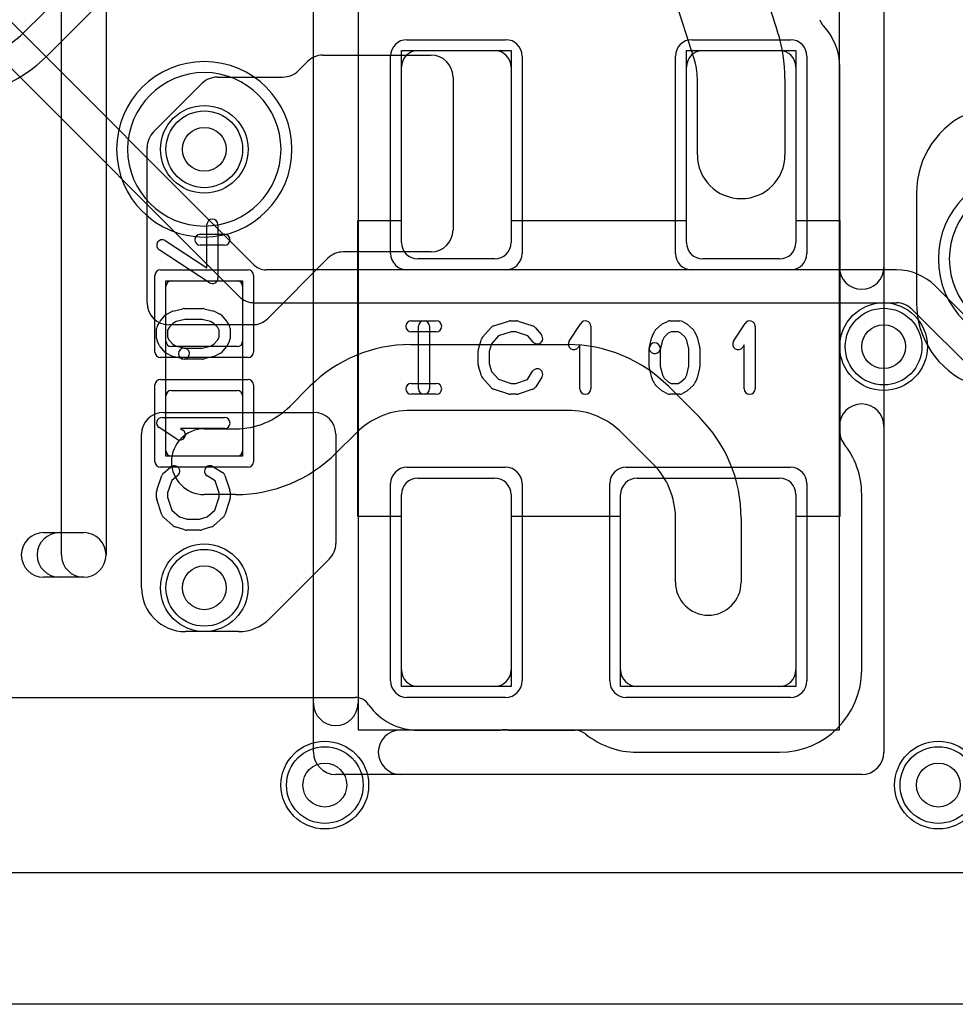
# Model space of a CAD drawing. Extents: x -0.8 to 20.5, y -0.5 to 20.
# Tile 2 of 20: x 3.4 to 7.6, y 0 to 4.5. Entities that reach past the tile are written whole.
import ezdxf

# ---------------------------------------------------------------- set-up
doc = ezdxf.new("R2010")
doc.units = 0
for name, color, linetype in [('Hole', 1, 'CONTINUOUS'), ('L1', 3, 'CONTINUOUS'), ('L2', 3, 'CONTINUOUS'), ('L3', 3, 'CONTINUOUS'), ('L4', 3, 'CONTINUOUS'), ('MetalMask-A', 176, 'CONTINUOUS'), ('Outline', 7, 'CONTINUOUS'), ('PartsArea-A', 111, 'CONTINUOUS'), ('PartsSilk-A', 221, 'CONTINUOUS'), ('Resist-A', 2, 'CONTINUOUS'), ('Resist-B', 2, 'CONTINUOUS'), ('Silk-A', 140, 'CONTINUOUS')]:
    doc.layers.add(name, color=color, linetype=linetype)

msp = doc.modelspace()

# ---------------------------------------------------------------- linework, layer by layer
at = {"layer": 'Hole'}
for centre in [(4.2, 3.9), (7.3, 3), (4.2, 1.9), (4.75, 1), (7.55, 1)]:
    msp.add_circle(centre, 0.1, dxfattribs=at)
at = {"layer": 'L1'}
for p, q in [((6.61541, 5.0612), (6.81642, 4.43582)), ((3.38081, 4.43687), (3.86098, 4.91704)), ((6.43561, 4.31342), (6.23459, 4.9388)), ((3.96705, 4.81097), (3.48687, 4.3308)), ((4.74142, 4.32951), (5.23502, 4.32951)), ((5.175, 4.35), (5.525, 4.35)), ((6.475, 4.35), (6.825, 4.35)), ((4.62929, 4.2588), (4.67071, 4.30022)), ((5.1, 3.475), (5.1, 4.275)), ((5.6, 4.275), (5.6, 3.475)), ((6.4, 3.475), (6.4, 4.275)), ((6.9, 4.275), (6.9, 3.475)), ((7.10004, 3.55), (7.10004, 4.27506)), ((4.25987, 4.22951), (4.55858, 4.22951)), ((5.33502, 4.22951), (5.33502, 3.53203)), ((3.96823, 3.97929), (4.18916, 4.20022)), ((6.45, 3.875), (6.45, 4.22162)), ((6.85, 4.22162), (6.85, 3.875)), ((3.93894, 3.19963), (3.93894, 3.90858)), ((7.45, 3.7), (7.45, 3.2)), ((7.1, 2.60784), (7.1, 3.54755)), ((5.23502, 3.43203), (4.83465, 3.43203)), ((4.76394, 3.40274), (4.49012, 3.12892)), ((5.525, 3.4), (5.175, 3.4)), ((6.825, 3.4), (6.475, 3.4)), ((4.05, 3.3), (4.35, 3.3)), ((4.025, 3.025), (4.025, 3.275)), ((4.375, 3.275), (4.375, 3.025)), ((4.41941, 3.09963), (4.03894, 3.09963)), ((5.14146, 3.00935), (5.85848, 3.00935)), ((4.35, 3), (4.05, 3)), ((4.05, 2.8), (4.35, 2.8)), ((4.59039, 2.72751), (4.68183, 2.81896)), ((6.31811, 2.81897), (6.45961, 2.67746)), ((4.025, 2.525), (4.025, 2.775)), ((4.375, 2.775), (4.375, 2.525)), ((4.01345, 2.7), (4.7, 2.7)), ((5.85848, 2.70935), (5.14146, 2.70935)), ((4.2, 2.625), (4.34289, 2.625)), ((4.89397, 2.60683), (4.80252, 2.51538)), ((6.24748, 2.46532), (6.10598, 2.60684)), ((3.91345, 1.9), (3.91345, 2.6)), ((4.8, 2.6), (4.8, 2.10242)), ((4.35, 2.5), (4.05, 2.5)), ((5.175, 2.4), (5.525, 2.4)), ((6.175, 2.4), (6.825, 2.4)), ((4.34289, 2.325), (4.2, 2.325)), ((5.1, 1.525), (5.1, 2.325)), ((5.6, 2.325), (5.6, 1.525)), ((6.1, 1.525), (6.1, 2.325)), ((6.9, 2.325), (6.9, 1.525)), ((7.2, 1.525), (7.2, 2.325)), ((6.35, 1.925), (6.35, 2.21783)), ((6.65, 2.21783), (6.65, 1.925)), ((4.77071, 2.03171), (4.49758, 1.75858)), ((4.35616, 1.7), (4.11345, 1.7)), ((5.525, 1.45), (5.175, 1.45)), ((6.825, 1.45), (6.175, 1.45)), ((3.30045, 1.4), (4.88774, 1.4)), ((5.175, 1.24996), (5.525, 1.24996)), ((5.60007, 1.25), (5.89217, 1.25)), ((6.175, 1.15), (6.825, 1.15)), ((13.83246, 0.6), (1, 0.6))]:
    msp.add_line(p, q, dxfattribs=at)
for centre in [(4.2, 3.9), (7.3, 3), (4.2, 1.9), (4.75, 1), (7.55, 1)]:
    msp.add_circle(centre, 0.2, dxfattribs=at)
for centre, radius, start, end in [((7.07978, 4.51497), 0.07497, -161.53847, -136.71344), ((6.82498, 4.27498), 0.27506, 0.01666, 43.28526), ((2.99001, 4.82768), 0.55268, -90, -45.00073), ((6.15, 4.22162), 0.7, 0, 17.81854), ((2.99001, 4.82768), 0.70268, -90, -45.00115), ((4.74142, 4.22951), 0.1, 90, 135), ((5.175, 4.275), 0.075, 90, 180), ((5.23502, 4.22951), 0.1, 0, 90), ((5.525, 4.275), 0.075, 0, 90), ((6.475, 4.275), 0.075, 90, 180), ((6.15, 4.22162), 0.3, 0, 17.8183), ((6.825, 4.275), 0.075, 0, 90), ((4.25987, 4.12951), 0.1, 90, 135), ((4.55858, 4.32951), 0.1, -90, -45), ((7.85, 3.69997), 0.4, 111.62001, 179.9957), ((4.03894, 3.90858), 0.1, 135, 180), ((6.65, 3.875), 0.2, 180, 0), ((7.17497, 3.54755), 0.07497, 178.12726, 180), ((5.23502, 3.53203), 0.1, -90, 0), ((5.175, 3.475), 0.075, 180, -90), ((5.525, 3.475), 0.075, -90, 0), ((6.475, 3.475), 0.075, 180, -90), ((6.825, 3.475), 0.075, -90, 0), ((4.83465, 3.33203), 0.1, 90, 135), ((4.05, 3.275), 0.025, 90, 180), ((4.35, 3.275), 0.025, 0, 90), ((4.03894, 3.19963), 0.1, 180, -90), ((7.85, 3.2), 0.4, 180, -112.68399), ((4.41941, 3.19963), 0.1, -90, -45), ((4.05, 3.025), 0.025, 180, -90), ((4.35, 3.025), 0.025, -90, 0), ((5.14146, 2.35935), 0.65, 90, 135.00125), ((5.85849, 2.35935), 0.65, 45, 90.00088), ((4.05, 2.775), 0.025, 90, 180), ((4.35, 2.775), 0.025, 0, 90), ((4.01345, 2.6), 0.1, 90, 180), ((4.3429, 2.975), 0.35, -90.00164, -45), ((4.7, 2.6), 0.1, 0, 90), ((5.14146, 2.35935), 0.35, 90, 135.00116), ((5.85849, 2.35935), 0.35, 45, 90.00164), ((6, 2.21783), 0.65, 0, 45.00125), ((4.2, 2.475), 0.15, 90, -90), ((7.17497, 2.60784), 0.07497, 180, -141.05851), ((6.82498, 2.325), 0.37502, 0, 38.94327), ((4.05, 2.525), 0.025, 180, -90), ((4.3429, 2.975), 0.65, -90.00088, -45), ((4.35, 2.525), 0.025, -90, 0), ((6, 2.21783), 0.35, 0, 45.00116), ((5.175, 2.325), 0.075, 90, 180), ((5.525, 2.325), 0.075, 0, 90), ((6.175, 2.325), 0.075, 90, 180), ((6.825, 2.325), 0.075, 0, 90), ((4.7, 2.10242), 0.1, -45, 0), ((4.11345, 1.9), 0.2, 180, -90), ((6.5, 1.925), 0.15, 180, 0), ((4.35616, 1.9), 0.2, -90, -45), ((5.175, 1.525), 0.075, 180, -90), ((5.525, 1.525), 0.075, -90, 0), ((6.175, 1.525), 0.075, 180, -90), ((6.825, 1.525), 0.375, -90, 0), ((6.825, 1.525), 0.075, -90, 0), ((4.88774, 1.32503), 0.07497, 33.74094, 90), ((5.17499, 1.52502), 0.27506, -144.85218, -89.99792), ((5.52501, 1.52501), 0.27505, -90.00208, -82.76285), ((5.5691, 1.17778), 0.07497, 79.79633, 97.23403), ((5.59998, 1.35001), 0.10001, -100.13575, -89.97708), ((5.60005, 1.17503), 0.07497, 89.98471, 90.02293), ((5.89217, 1.17503), 0.07497, 51.05851, 90), ((6.175, 1.525), 0.375, -128.944, -90)]:
    msp.add_arc(centre, radius, start, end, dxfattribs=at)
at = {"layer": 'L2'}
msp.add_line((13.83246, 0.6), (1, 0.6), dxfattribs=at)
for centre in [(7.3, 3), (4.2, 1.9), (4.75, 1), (7.55, 1)]:
    msp.add_circle(centre, 0.2, dxfattribs=at)
for centre, start, end in [((4.2, 3.9), 90, -90), ((4.2, 3.9), -90, 90), ((7.95, 3.4), 90, -90)]:
    msp.add_arc(centre, 0.35004, start, end, dxfattribs=at)
at = {"layer": 'L3'}
for p, q in [((4.428, 3.372), (2.02929, 5.77071)), ((1.9232, 5.6646), (4.35851, 3.22929)), ((7.35859, 3.35004), (4.48101, 3.35004)), ((7.94024, 2.87196), (7.5354, 3.2768)), ((4.42922, 3.2), (7.35858, 3.2)), ((7.42929, 3.17071), (7.87075, 2.72925)), ((13.83246, 0.6), (1, 0.6))]:
    msp.add_line(p, q, dxfattribs=at)
for centre in [(4.2, 3.9), (7.3, 3), (4.2, 1.9), (4.75, 1), (7.55, 1)]:
    msp.add_circle(centre, 0.2, dxfattribs=at)
for centre, radius, start, end in [((4.48101, 3.42501), 0.07497, -135, -90), ((7.3586, 3.1), 0.25004, 45, 90.00229), ((4.42922, 3.3), 0.1, -135, -90), ((7.35858, 3.1), 0.1, 45, 90)]:
    msp.add_arc(centre, radius, start, end, dxfattribs=at)
at = {"layer": 'L4'}
msp.add_line((13.83249, 0.60004), (1.00004, 0.60004), dxfattribs=at)
for centre in [(4.2, 3.9), (7.3, 3), (4.2, 1.9), (4.75, 1), (7.55, 1)]:
    msp.add_circle(centre, 0.2, dxfattribs=at)
for centre, start, end in [((4.2, 3.9), 90, -90), ((4.2, 3.9), -90, 90), ((7.95, 3.4), 90, -90)]:
    msp.add_arc(centre, 0.4, start, end, dxfattribs=at)
at = {"layer": 'MetalMask-A'}
for p, q in [((5.175, 4.35), (5.525, 4.35)), ((6.475, 4.35), (6.825, 4.35)), ((5.1, 3.475), (5.1, 4.275)), ((5.6, 4.275), (5.6, 3.475)), ((6.4, 3.475), (6.4, 4.275)), ((6.9, 4.275), (6.9, 3.475)), ((5.525, 3.4), (5.175, 3.4)), ((6.825, 3.4), (6.475, 3.4)), ((4.05, 3.3), (4.35, 3.3)), ((4.025, 3.025), (4.025, 3.275)), ((4.375, 3.275), (4.375, 3.025)), ((4.35, 3), (4.05, 3)), ((4.05, 2.8), (4.35, 2.8)), ((4.025, 2.525), (4.025, 2.775)), ((4.375, 2.775), (4.375, 2.525)), ((4.35, 2.5), (4.05, 2.5)), ((5.175, 2.4), (5.525, 2.4)), ((6.175, 2.4), (6.825, 2.4)), ((5.1, 1.525), (5.1, 2.325)), ((5.6, 2.325), (5.6, 1.525)), ((6.1, 1.525), (6.1, 2.325)), ((6.9, 2.325), (6.9, 1.525)), ((5.525, 1.45), (5.175, 1.45)), ((6.825, 1.45), (6.175, 1.45))]:
    msp.add_line(p, q, dxfattribs=at)
for centre, radius, start, end in [((5.175, 4.275), 0.075, 90, 180), ((5.525, 4.275), 0.075, 0, 90), ((6.475, 4.275), 0.075, 90, 180), ((6.825, 4.275), 0.075, 0, 90), ((5.175, 3.475), 0.075, 180, -90), ((5.525, 3.475), 0.075, -90, 0), ((6.475, 3.475), 0.075, 180, -90), ((6.825, 3.475), 0.075, -90, 0), ((4.05, 3.275), 0.025, 90, 180), ((4.35, 3.275), 0.025, 0, 90), ((4.05, 3.025), 0.025, 180, -90), ((4.35, 3.025), 0.025, -90, 0), ((4.05, 2.775), 0.025, 90, 180), ((4.35, 2.775), 0.025, 0, 90), ((4.05, 2.525), 0.025, 180, -90), ((4.35, 2.525), 0.025, -90, 0), ((5.175, 2.325), 0.075, 90, 180), ((5.525, 2.325), 0.075, 0, 90), ((6.175, 2.325), 0.075, 90, 180), ((6.825, 2.325), 0.075, 0, 90), ((5.175, 1.525), 0.075, 180, -90), ((5.525, 1.525), 0.075, -90, 0), ((6.175, 1.525), 0.075, 180, -90), ((6.825, 1.525), 0.075, -90, 0)]:
    msp.add_arc(centre, radius, start, end, dxfattribs=at)
at = {"layer": 'Outline'}
msp.add_line((14.25, 0), (1, 0), dxfattribs=at)
at = {"layer": 'PartsArea-A'}
for p, q in [((5.1, 3.575), (5.1, 4.35)), ((5.1, 4.35), (5.6, 4.35)), ((5.6, 4.35), (5.6, 3.575)), ((6.4, 3.575), (6.4, 4.35)), ((6.4, 4.35), (6.9, 4.35)), ((6.9, 4.35), (6.9, 3.575)), ((4.9, 2.225), (4.9, 3.575)), ((4.9, 3.575), (5.1, 3.575)), ((5.6, 3.575), (6.4, 3.575)), ((6.9, 3.575), (7.1, 3.575)), ((7.1, 3.575), (7.1, 2.225)), ((4.025, 2.5), (4.025, 3.3)), ((4.025, 3.3), (4.375, 3.3)), ((4.375, 3.3), (4.375, 2.5)), ((4.375, 2.5), (4.025, 2.5)), ((5.1, 2.225), (4.9, 2.225)), ((5.1, 1.45), (5.1, 2.225)), ((6.1, 2.225), (5.6, 2.225)), ((5.6, 2.225), (5.6, 1.45)), ((6.1, 1.45), (6.1, 2.225)), ((7.1, 2.225), (6.9, 2.225)), ((6.9, 2.225), (6.9, 1.45)), ((5.6, 1.45), (5.1, 1.45)), ((6.9, 1.45), (6.1, 1.45))]:
    msp.add_line(p, q, dxfattribs=at)
at = {"layer": 'PartsSilk-A'}
for p, q in [((3.7516, 6.35), (3.7516, 2.05)), ((3.5484, 2.05), (3.5484, 6.2484)), ((4.6984, 1.15), (4.6984, 4.65)), ((4.9016, 4.65), (4.9016, 1.2516)), ((7.3016, 4.65), (7.3016, 1.15)), ((7.0984, 1.2516), (7.0984, 4.5484)), ((4.21204, 3.35869), (4.21204, 3.55694)), ((4.26204, 3.55694), (4.26204, 3.3125)), ((4.18148, 3.5125), (4.29259, 3.5125)), ((4.02108, 3.48343), (4.21204, 3.35869)), ((4.29259, 3.4625), (4.18148, 3.4625)), ((4.22337, 3.29157), (3.99374, 3.44157)), ((4.02956, 3.14875), (4.05178, 3.15986)), ((4.0569, 3.16175), (4.10135, 3.17286)), ((4.10741, 3.17361), (4.19259, 3.17361)), ((4.19865, 3.17286), (4.2431, 3.16175)), ((4.24822, 3.15986), (4.27044, 3.14875)), ((3.9857, 3.09434), (3.99681, 3.11379)), ((3.99983, 3.118), (4.02205, 3.143)), ((4.05623, 3.10618), (4.03894, 3.08673)), ((4.07169, 3.11391), (4.05623, 3.10618)), ((4.11049, 3.12361), (4.07169, 3.11391)), ((4.18951, 3.12361), (4.11049, 3.12361)), ((4.22831, 3.11391), (4.18951, 3.12361)), ((4.24377, 3.10618), (4.22831, 3.11391)), ((4.26106, 3.08673), (4.24377, 3.10618)), ((4.27795, 3.143), (4.30017, 3.118)), ((4.30319, 3.11379), (4.3143, 3.09434)), ((5.14444, 3.11759), (5.25833, 3.11759)), ((5.52016, 3.09418), (5.5896, 3.1164)), ((5.59722, 3.11759), (5.625, 3.11759)), ((5.6329, 3.11631), (5.69957, 3.09409)), ((5.86513, 3.0247), (5.91791, 3.10618)), ((6.26117, 3.07795), (6.28617, 3.10017)), ((6.2916, 3.10384), (6.31382, 3.11495)), ((6.325, 3.11759), (6.36944, 3.11759)), ((6.38184, 3.1143), (6.40129, 3.10319)), ((6.4055, 3.10017), (6.4305, 3.07795)), ((6.61513, 3.0247), (6.66791, 3.10618)), ((3.98241, 3.0375), (3.98241, 3.08194)), ((4.03894, 3.08673), (4.03241, 3.0753)), ((4.03241, 3.0753), (4.03241, 3.0434)), ((4.26759, 3.0753), (4.26106, 3.08673)), ((4.26759, 3.0434), (4.26759, 3.0753)), ((4.31759, 3.08194), (4.31759, 3.0375)), ((5.25833, 3.06759), (5.14444, 3.06759)), ((5.17778, 2.80741), (5.17778, 3.09259)), ((5.22778, 3.09259), (5.22778, 2.80741)), ((5.47008, 3.04239), (5.50897, 3.08683)), ((5.60112, 3.06759), (5.54202, 3.04868)), ((5.62094, 3.06759), (5.60112, 3.06759)), ((5.67702, 3.0489), (5.62094, 3.06759)), ((5.71088, 3.08637), (5.73865, 3.05304)), ((5.96389, 3.09259), (5.96389, 2.80741)), ((6.24431, 3.04822), (6.25542, 3.07044)), ((6.31692, 3.0606), (6.29799, 3.04377)), ((6.3309, 3.06759), (6.31692, 3.0606)), ((6.3628, 3.06759), (6.3309, 3.06759)), ((6.37423, 3.06106), (6.3628, 3.06759)), ((6.39368, 3.04377), (6.37423, 3.06106)), ((6.43625, 3.07044), (6.44736, 3.04822)), ((6.71389, 3.09259), (6.71389, 2.80741)), ((3.99616, 3.0041), (3.98505, 3.02632)), ((4.03241, 3.0434), (4.0394, 3.02942)), ((4.0394, 3.02942), (4.05623, 3.01049)), ((4.05623, 3.01049), (4.07169, 3.00276)), ((4.22831, 3.00276), (4.24377, 3.01049)), ((4.24377, 3.01049), (4.2606, 3.02942)), ((4.2606, 3.02942), (4.26759, 3.0434)), ((4.31495, 3.02632), (4.30384, 3.0041)), ((5.45114, 2.98894), (5.46503, 3.03339)), ((5.51118, 3.01344), (5.5, 2.97766)), ((5.54202, 3.04868), (5.51118, 3.01344)), ((5.70023, 3.02104), (5.67702, 3.0489)), ((6.23131, 2.99865), (6.24242, 3.0431)), ((6.29026, 3.02831), (6.27981, 2.98653)), ((6.29799, 3.04377), (6.29026, 3.02831)), ((6.40141, 3.02831), (6.39368, 3.04377)), ((6.41111, 2.98951), (6.40141, 3.02831)), ((6.44925, 3.0431), (6.46036, 2.99865)), ((4.02205, 2.97367), (3.99983, 2.99867)), ((4.05178, 2.95681), (4.02956, 2.96792)), ((4.07169, 3.00276), (4.11347, 2.99231)), ((4.10741, 2.99306), (4.18951, 2.99306)), ((4.18951, 2.99306), (4.22831, 3.00276)), ((4.27044, 2.96792), (4.24822, 2.95681)), ((4.30017, 2.99867), (4.27795, 2.97367)), ((5.45, 2.91852), (5.45, 2.98148)), ((5.5, 2.97766), (5.5, 2.92234)), ((5.91389, 3.00801), (5.90709, 2.99752)), ((5.91389, 2.80741), (5.91389, 3.00801)), ((6.23056, 2.90741), (6.23056, 2.99259)), ((6.28056, 2.99259), (6.28056, 2.91049)), ((6.41111, 2.91049), (6.41111, 2.98951)), ((6.46111, 2.99259), (6.46111, 2.90741)), ((6.66389, 3.00801), (6.65709, 2.99752)), ((6.66389, 2.80741), (6.66389, 3.00801)), ((4.10135, 2.94381), (4.0569, 2.95492)), ((4.19259, 2.94306), (4.10741, 2.94306)), ((4.2431, 2.95492), (4.19865, 2.94381)), ((5.5, 2.92234), (5.51118, 2.88656)), ((5.46503, 2.86661), (5.45114, 2.91106)), ((5.51118, 2.88656), (5.54202, 2.85132)), ((5.67523, 2.8505), (5.69824, 2.88732)), ((6.24242, 2.8569), (6.23131, 2.90135)), ((6.28056, 2.91049), (6.29026, 2.87169)), ((6.40141, 2.87169), (6.41111, 2.91049)), ((6.46036, 2.90135), (6.44925, 2.8569)), ((5.14444, 2.83241), (5.25833, 2.83241)), ((5.50897, 2.81317), (5.47008, 2.85761)), ((5.54202, 2.85132), (5.60112, 2.83241)), ((5.60112, 2.83241), (5.62094, 2.83241)), ((5.62094, 2.83241), (5.67523, 2.8505)), ((5.74064, 2.86082), (5.71287, 2.81638)), ((6.25542, 2.82956), (6.24431, 2.85178)), ((6.29026, 2.87169), (6.29799, 2.85623)), ((6.29799, 2.85623), (6.31692, 2.8394)), ((6.31692, 2.8394), (6.3309, 2.83241)), ((6.3309, 2.83241), (6.3628, 2.83241)), ((6.3628, 2.83241), (6.37423, 2.83894)), ((6.37423, 2.83894), (6.39368, 2.85623)), ((6.39368, 2.85623), (6.40141, 2.87169)), ((6.44736, 2.85178), (6.43625, 2.82956)), ((5.5896, 2.7836), (5.52016, 2.80582)), ((5.69957, 2.80591), (5.6329, 2.78369)), ((6.28617, 2.79983), (6.26117, 2.82205)), ((6.31382, 2.78505), (6.2916, 2.79616)), ((6.40129, 2.79681), (6.38184, 2.7857)), ((6.4305, 2.82205), (6.4055, 2.79983)), ((5.25833, 2.78241), (5.14444, 2.78241)), ((5.625, 2.78241), (5.59722, 2.78241)), ((6.36944, 2.78241), (6.325, 2.78241)), ((4.00741, 2.67639), (4.29259, 2.67639)), ((4.0753, 2.57763), (3.99382, 2.63041)), ((4.29259, 2.62639), (4.09199, 2.62639)), ((4.09199, 2.62639), (4.10248, 2.61959)), ((4.01363, 2.42338), (4.04696, 2.45115)), ((4.23918, 2.45314), (4.28362, 2.42537)), ((3.98369, 2.3454), (4.00591, 2.41207)), ((4.0511, 2.38952), (4.03241, 2.33344)), ((4.07896, 2.41273), (4.0511, 2.38952)), ((4.2495, 2.38773), (4.21268, 2.41074)), ((4.26759, 2.33344), (4.2495, 2.38773)), ((4.29409, 2.41207), (4.31631, 2.3454)), ((3.98241, 2.30972), (3.98241, 2.3375)), ((4.31759, 2.3375), (4.31759, 2.30972)), ((4.00582, 2.23266), (3.9836, 2.3021)), ((4.03241, 2.33344), (4.03241, 2.31362)), ((4.03241, 2.31362), (4.05132, 2.25452)), ((4.24868, 2.25452), (4.26759, 2.31362)), ((4.26759, 2.31362), (4.26759, 2.33344)), ((4.3164, 2.3021), (4.29418, 2.23266)), ((4.05132, 2.25452), (4.08656, 2.22368)), ((4.21344, 2.22368), (4.24868, 2.25452)), ((4.05761, 2.18258), (4.01317, 2.22147)), ((4.08656, 2.22368), (4.12234, 2.2125)), ((4.12234, 2.2125), (4.17766, 2.2125)), ((4.17766, 2.2125), (4.21344, 2.22368)), ((4.28683, 2.22147), (4.24239, 2.18258)), ((4.11106, 2.16364), (4.06661, 2.17753)), ((4.18148, 2.1625), (4.11852, 2.1625)), ((4.23339, 2.17753), (4.18894, 2.16364)), ((3.4666, 2.1516), (3.65, 2.1516)), ((3.65, 1.9484), (3.4666, 1.9484)), ((4.9016, 1.2516), (7.0984, 1.2516)), ((7.2, 1.0484), (4.8, 1.0484))]:
    msp.add_line(p, q, dxfattribs=at)
for centre, radius, start, end in [((4.23704, 3.55694), 0.025, 0, 180), ((4.18148, 3.4875), 0.025, 90, -90), ((4.29259, 3.4875), 0.025, -90, 90), ((4.00741, 3.4625), 0.025, 56.85026, -123.15356), ((4.23704, 3.3125), 0.025, -123.14974, 0), ((4.04074, 3.12639), 0.025, 116.56505, 138.37217), ((4.06296, 3.1375), 0.025, 104.03068, 116.56505), ((4.10741, 3.14861), 0.025, 90, 104.03068), ((4.19259, 3.14861), 0.025, 75.96932, 90), ((4.23704, 3.1375), 0.025, 63.43495, 75.96932), ((4.25926, 3.12639), 0.025, 41.62783, 63.43495), ((4.01852, 3.10139), 0.025, 138.37217, 150.26649), ((4.28148, 3.10139), 0.025, 29.73351, 41.62783), ((5.14444, 3.09259), 0.025, 90, -90), ((5.20278, 3.09259), 0.025, 0, 180), ((5.25833, 3.09259), 0.025, -90, 90), ((5.59722, 3.09259), 0.025, 90, 107.74642), ((5.625, 3.09259), 0.025, 71.57954, 90), ((5.93889, 3.09259), 0.025, 0, 147.06619), ((6.30278, 3.08148), 0.025, 116.56505, 131.62783), ((6.325, 3.09259), 0.025, 90, 116.56505), ((6.36944, 3.09259), 0.025, 60.26649, 90), ((6.38889, 3.08148), 0.025, 48.37217, 60.26649), ((6.68889, 3.09259), 0.025, 0, 147.06619), ((4.00741, 3.08194), 0.025, 150.26649, 180), ((4.29259, 3.08194), 0.025, 0, 29.73351), ((5.52778, 3.07037), 0.025, 107.74642, 138.81192), ((5.69167, 3.07037), 0.025, 39.7909, 71.57954), ((6.27778, 3.05926), 0.025, 131.62783, 153.43495), ((6.41389, 3.05926), 0.025, 26.56505, 48.37217), ((4.00741, 3.0375), 0.025, 180, -153.43495), ((4.29259, 3.0375), 0.025, -26.56505, 0), ((5.48889, 3.02593), 0.025, 138.81192, 162.63777), ((5.71944, 3.03704), 0.025, -140.2091, 39.8005), ((5.88611, 3.01111), 0.025, 147.06646, -32.93381), ((6.25556, 2.99259), 0.025, 0, 180), ((6.26667, 3.03704), 0.025, 153.43495, 165.96932), ((6.425, 3.03704), 0.025, 14.03068, 26.56505), ((6.63611, 3.01111), 0.025, 147.06646, -32.93381), ((4.01852, 3.01528), 0.025, -153.43495, -138.37217), ((4.04074, 2.99028), 0.025, -138.37217, -116.56505), ((4.10741, 2.96806), 0.025, 90, -90), ((4.10741, 2.96806), 0.025, -104.03068, 75.96679), ((4.25926, 2.99028), 0.025, -63.43495, -41.62783), ((4.28148, 3.01528), 0.025, -41.62783, -26.56505), ((5.475, 2.98148), 0.025, 162.63777, 180), ((6.25556, 2.99259), 0.025, 165.96932, -14.03321), ((6.43611, 2.99259), 0.025, 0, 14.03068), ((4.06296, 2.97917), 0.025, -116.56505, -104.03068), ((4.19259, 2.96806), 0.025, -90, -75.96932), ((4.23704, 2.97917), 0.025, -75.96932, -63.43495), ((5.475, 2.91852), 0.025, 180, -162.63777), ((5.71944, 2.87407), 0.025, -32.00538, 147.99925), ((6.25556, 2.90741), 0.025, 180, -165.96932), ((6.43611, 2.90741), 0.025, -14.03068, 0), ((5.14444, 2.80741), 0.025, 90, -90), ((5.25833, 2.80741), 0.025, -90, 90), ((5.48889, 2.87407), 0.025, -162.63777, -138.81192), ((6.26667, 2.86296), 0.025, -165.96932, -153.43495), ((6.27778, 2.84074), 0.025, -153.43495, -131.62783), ((6.41389, 2.84074), 0.025, -48.37217, -26.56505), ((6.425, 2.86296), 0.025, -26.56505, -14.03068), ((5.20278, 2.80741), 0.025, 180, 0), ((5.52778, 2.82963), 0.025, -138.81192, -107.74642), ((5.69167, 2.82963), 0.025, -71.57954, -32.00538), ((5.93889, 2.80741), 0.025, 180, 0), ((6.30278, 2.81852), 0.025, -131.62783, -116.56505), ((6.325, 2.80741), 0.025, -116.56505, -90), ((6.36944, 2.80741), 0.025, -90, -60.26649), ((6.38889, 2.81852), 0.025, -60.26649, -48.37217), ((6.68889, 2.80741), 0.025, 180, 0), ((5.59722, 2.80741), 0.025, -107.74642, -90), ((5.625, 2.80741), 0.025, -90, -71.57954), ((4.00741, 2.65139), 0.025, 90, -122.93381), ((4.29259, 2.65139), 0.025, -90, 90), ((4.08889, 2.59861), 0.025, -122.93354, 57.06619), ((4.06296, 2.43194), 0.025, -50.2091, 129.8005), ((4.22593, 2.43194), 0.025, 57.99462, -122.00075), ((4.27037, 2.40417), 0.025, 18.42046, 57.99462), ((4.02963, 2.40417), 0.025, 129.7909, 161.57954), ((4.00741, 2.3375), 0.025, 161.57954, 180), ((4.29259, 2.3375), 0.025, 0, 18.42046), ((4.00741, 2.30972), 0.025, 180, -162.25358), ((4.29259, 2.30972), 0.025, -17.74642, 0), ((4.02963, 2.24028), 0.025, -162.25358, -131.18808), ((4.27037, 2.24028), 0.025, -48.81192, -17.74642), ((4.07407, 2.20139), 0.025, -131.18808, -107.36223), ((4.11852, 2.1875), 0.025, -107.36223, -90), ((4.18148, 2.1875), 0.025, -90, -72.63777), ((4.22593, 2.20139), 0.025, -72.63777, -48.81192), ((3.4666, 2.05), 0.1016, 90, -90), ((3.65, 2.05), 0.1016, -90, 90), ((3.65, 2.05), 0.1016, 180, 0), ((4.8, 1.15), 0.1016, 180, -90), ((7.2, 1.15), 0.1016, -90, 0)]:
    msp.add_arc(centre, radius, start, end, dxfattribs=at)
at = {"layer": 'Resist-A'}
for p, q in [((5.125, 4.4), (5.575, 4.4)), ((6.425, 4.4), (6.875, 4.4)), ((5.05, 3.425), (5.05, 4.325)), ((5.65, 4.325), (5.65, 3.425)), ((6.35, 3.425), (6.35, 4.325)), ((6.95, 4.325), (6.95, 3.425)), ((3.975, 2.975), (3.975, 3.325)), ((4, 3.35), (4.4, 3.35)), ((4.425, 3.325), (4.425, 2.975)), ((5.575, 3.35), (5.125, 3.35)), ((6.875, 3.35), (6.425, 3.35)), ((4.4, 2.95), (4, 2.95)), ((4, 2.85), (4.4, 2.85)), ((3.975, 2.475), (3.975, 2.825)), ((4.425, 2.825), (4.425, 2.475)), ((4.4, 2.45), (4, 2.45)), ((5.125, 2.45), (5.575, 2.45)), ((6.125, 2.45), (6.875, 2.45)), ((5.05, 1.475), (5.05, 2.375)), ((5.65, 2.375), (5.65, 1.475)), ((6.05, 1.475), (6.05, 2.375)), ((6.95, 2.375), (6.95, 1.475)), ((5.575, 1.4), (5.125, 1.4)), ((6.875, 1.4), (6.125, 1.4))]:
    msp.add_line(p, q, dxfattribs=at)
for centre in [(4.2, 3.9), (7.3, 3), (4.2, 1.9), (4.75, 1), (7.55, 1)]:
    msp.add_circle(centre, 0.175, dxfattribs=at)
for centre, radius, start, end in [((5.125, 4.325), 0.075, 90, 180), ((5.575, 4.325), 0.075, 0, 90), ((6.425, 4.325), 0.075, 90, 180), ((6.875, 4.325), 0.075, 0, 90), ((5.125, 3.425), 0.075, 180, -90), ((5.575, 3.425), 0.075, -90, 0), ((6.425, 3.425), 0.075, 180, -90), ((6.875, 3.425), 0.075, -90, 0), ((4, 3.325), 0.025, 90, 180), ((4.4, 3.325), 0.025, 0, 90), ((4, 2.975), 0.025, 180, -90), ((4.4, 2.975), 0.025, -90, 0), ((4, 2.825), 0.025, 90, 180), ((4.4, 2.825), 0.025, 0, 90), ((4, 2.475), 0.025, 180, -90), ((4.4, 2.475), 0.025, -90, 0), ((5.125, 2.375), 0.075, 90, 180), ((5.575, 2.375), 0.075, 0, 90), ((6.125, 2.375), 0.075, 90, 180), ((6.875, 2.375), 0.075, 0, 90), ((5.125, 1.475), 0.075, 180, -90), ((5.575, 1.475), 0.075, -90, 0), ((6.125, 1.475), 0.075, 180, -90), ((6.875, 1.475), 0.075, -90, 0)]:
    msp.add_arc(centre, radius, start, end, dxfattribs=at)
at = {"layer": 'Resist-B'}
for centre in [(4.2, 3.9), (7.3, 3), (4.2, 1.9), (4.75, 1), (7.55, 1)]:
    msp.add_circle(centre, 0.175, dxfattribs=at)
at = {"layer": 'Silk-A'}
for p, q in [((3.5484, 2.05), (3.5484, 5.12673)), ((3.7516, 5.12673), (3.7516, 2.05)), ((4.6984, 1.37327), (4.6984, 4.65)), ((4.9016, 4.65), (4.9016, 1.37327)), ((7.3016, 4.65), (7.3016, 3.36308)), ((7.0984, 3.36308), (7.0984, 4.5484)), ((7.0984, 1.2516), (7.0984, 2.63692)), ((7.3016, 2.63692), (7.3016, 1.15)), ((3.53902, 2.1516), (3.65, 2.1516)), ((3.65, 1.9484), (3.53902, 1.9484)), ((5.09544, 1.2516), (7.0984, 1.2516)), ((7.2, 1.0484), (5.09544, 1.0484))]:
    msp.add_line(p, q, dxfattribs=at)
for centre, start, end in [((7.2, 3.36308), 180, 0), ((7.2, 2.63692), 0, 180), ((3.53902, 2.05), 90, -90), ((3.65, 2.05), -90, 90), ((3.65, 2.05), 180, 0), ((4.8, 1.37327), 180, 0), ((5.09544, 1.15), 90, -90), ((7.2, 1.15), -90, 0)]:
    msp.add_arc(centre, 0.1016, start, end, dxfattribs=at)

doc.saveas('drawing.dxf')
